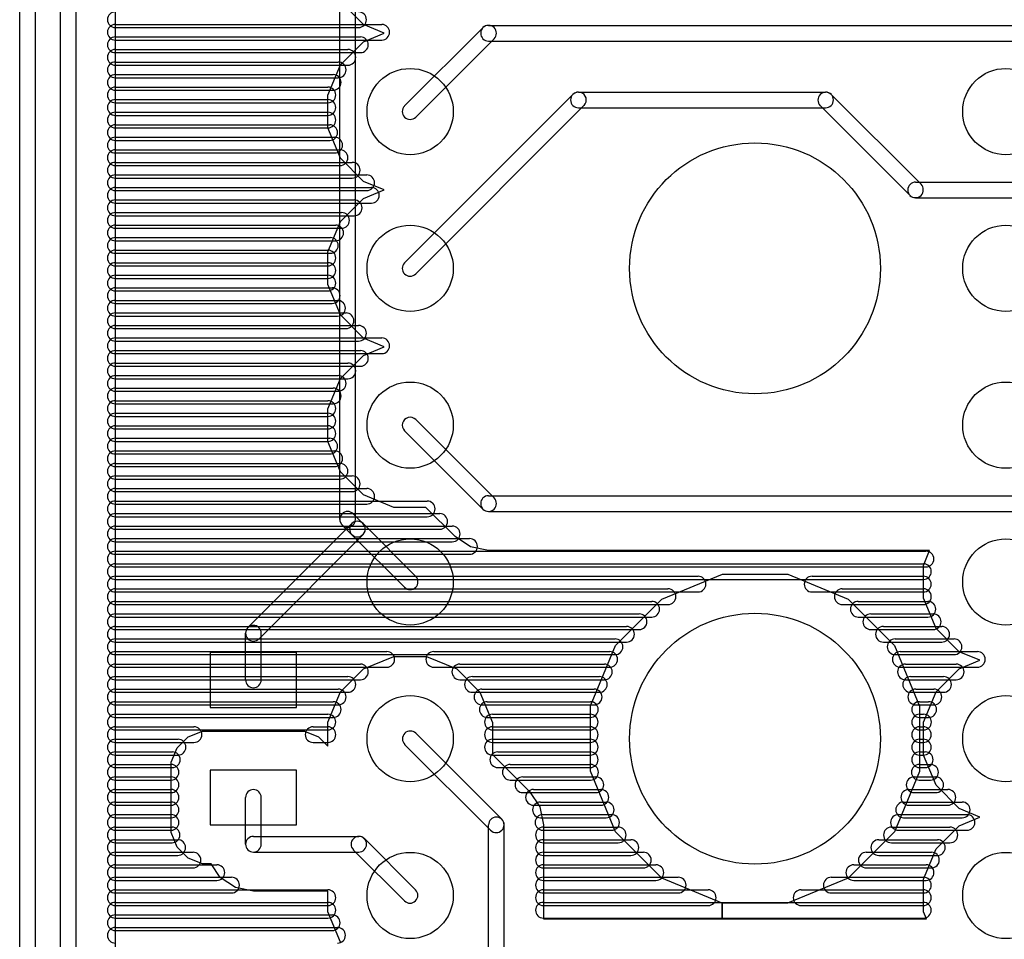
# Model space of a CAD drawing. Extents: x 4625 to 28175, y 45595 to 78045.
# Tile 10 of 28: x 16209 to 22491, y 51990 to 57856. Entities that reach past the tile are written whole.
import ezdxf

# ---------------------------------------------------------------- set-up
doc = ezdxf.new("R2010")
doc.units = 0
doc.layers.add('BLACK', color=1, linetype='CONTINUOUS')

msp = doc.modelspace()

# ---------------------------------------------------------------- linework, layer by layer
at = {"layer": 'BLACK'}
for p, q in [((16469, 50862), (16469, 61976)), ((16569, 50862), (16569, 61976)), ((16819, 61976), (16819, 50987)), ((16209, 50712), (16209, 61870)), ((16309, 50712), (16309, 61870)), ((18251, 54669), (18251, 58871)), ((18351, 54669), (18351, 58871)), ((18402, 57825), (18255, 57973)), ((16819, 57826), (18519, 57826)), ((16819, 57826), (18519, 57826)), ((16819, 57826), (18519, 57826)), ((16819, 57806), (18371, 57806)), ((16819, 57806), (18371, 57806)), ((16819, 57806), (18371, 57806)), ((18535, 57770), (18402, 57825)), ((19164, 57805), (18665, 57306)), ((19200, 57820), (25000, 57820)), ((16819, 57746), (18383, 57746)), ((16819, 57746), (18383, 57746)), ((16819, 57746), (18383, 57746)), ((18403, 57715), (18535, 57770)), ((19235, 57734), (18736, 57235)), ((16819, 57726), (18519, 57726)), ((16819, 57726), (18519, 57726)), ((16819, 57726), (18519, 57726)), ((16819, 57666), (18303, 57666)), ((16819, 57666), (18303, 57666)), ((16819, 57666), (18303, 57666)), ((18255, 57568), (18403, 57715)), ((19200, 57720), (25000, 57720)), ((16819, 57646), (18383, 57646)), ((16819, 57646), (18383, 57646)), ((16819, 57646), (18383, 57646)), ((16819, 57586), (18241, 57586)), ((16819, 57586), (18241, 57586)), ((16819, 57586), (18241, 57586)), ((16819, 57566), (18303, 57566)), ((16819, 57566), (18303, 57566)), ((16819, 57566), (18303, 57566)), ((18175, 57375), (18255, 57568)), ((16819, 57506), (18209, 57506)), ((16819, 57506), (18209, 57506)), ((16819, 57506), (18209, 57506)), ((16819, 57486), (18241, 57486)), ((16819, 57486), (18241, 57486)), ((16819, 57486), (18241, 57486)), ((16819, 57426), (18175, 57426)), ((16819, 57426), (18175, 57426)), ((16819, 57426), (18175, 57426)), ((16819, 57406), (18209, 57406)), ((16819, 57406), (18209, 57406)), ((16819, 57406), (18209, 57406)), ((18175, 57166), (18175, 57375)), ((18665, 56306), (19738, 57379)), ((19774, 57394), (21350, 57394)), ((21387, 57379), (21960, 56806)), ((16819, 57346), (18175, 57346)), ((16819, 57346), (18175, 57346)), ((16819, 57346), (18175, 57346)), ((16819, 57326), (18175, 57326)), ((16819, 57326), (18175, 57326)), ((16819, 57326), (18175, 57326)), ((18736, 56235), (19809, 57308)), ((19774, 57294), (21350, 57294)), ((21316, 57308), (21889, 56735)), ((16819, 57266), (18175, 57266)), ((16819, 57266), (18175, 57266)), ((16819, 57266), (18175, 57266)), ((16819, 57246), (18175, 57246)), ((16819, 57246), (18175, 57246)), ((16819, 57246), (18175, 57246)), ((16819, 57186), (18187, 57186)), ((16819, 57186), (18187, 57186)), ((16819, 57186), (18187, 57186)), ((16819, 57166), (18175, 57166)), ((16819, 57166), (18175, 57166)), ((16819, 57166), (18175, 57166)), ((18255, 56973), (18175, 57166)), ((16819, 57106), (18219, 57106)), ((16819, 57106), (18219, 57106)), ((16819, 57106), (18219, 57106)), ((16819, 57086), (18187, 57086)), ((16819, 57086), (18187, 57086)), ((16819, 57086), (18187, 57086)), ((16819, 57026), (18253, 57026)), ((16819, 57026), (18253, 57026)), ((16819, 57026), (18253, 57026)), ((16819, 57006), (18219, 57006)), ((16819, 57006), (18219, 57006)), ((16819, 57006), (18219, 57006)), ((16819, 56946), (18331, 56946)), ((16819, 56946), (18331, 56946)), ((16819, 56946), (18331, 56946)), ((16819, 56926), (18253, 56926)), ((16819, 56926), (18253, 56926)), ((16819, 56926), (18253, 56926)), ((18402, 56825), (18255, 56973)), ((16819, 56866), (18423, 56866)), ((16819, 56866), (18423, 56866)), ((16819, 56866), (18423, 56866)), ((16819, 56846), (18331, 56846)), ((16819, 56846), (18331, 56846)), ((16819, 56846), (18331, 56846)), ((16819, 56786), (18453, 56786)), ((16819, 56786), (18453, 56786)), ((16819, 56786), (18453, 56786)), ((18535, 56770), (18402, 56825)), ((21925, 56820), (24999, 56820)), ((16819, 56766), (18423, 56766)), ((16819, 56766), (18423, 56766)), ((16819, 56766), (18423, 56766)), ((18403, 56715), (18535, 56770)), ((16819, 56706), (18343, 56706)), ((16819, 56706), (18343, 56706)), ((16819, 56706), (18343, 56706)), ((16819, 56686), (18453, 56686)), ((16819, 56686), (18453, 56686)), ((16819, 56686), (18453, 56686)), ((18255, 56568), (18403, 56715)), ((21925, 56720), (24999, 56720)), ((16819, 56626), (18263, 56626)), ((16819, 56626), (18263, 56626)), ((16819, 56626), (18263, 56626)), ((16819, 56606), (18343, 56606)), ((16819, 56606), (18343, 56606)), ((16819, 56606), (18343, 56606)), ((16819, 56546), (18225, 56546)), ((16819, 56546), (18225, 56546)), ((16819, 56546), (18225, 56546)), ((18175, 56375), (18255, 56568)), ((16819, 56526), (18263, 56526)), ((16819, 56526), (18263, 56526)), ((16819, 56526), (18263, 56526)), ((16819, 56466), (18191, 56466)), ((16819, 56466), (18191, 56466)), ((16819, 56466), (18191, 56466)), ((16819, 56446), (18225, 56446)), ((16819, 56446), (18225, 56446)), ((16819, 56446), (18225, 56446)), ((16819, 56386), (18175, 56386)), ((16819, 56386), (18175, 56386)), ((16819, 56386), (18175, 56386)), ((16819, 56366), (18191, 56366)), ((16819, 56366), (18191, 56366)), ((16819, 56366), (18191, 56366)), ((18175, 56166), (18175, 56375)), ((16819, 56306), (18175, 56306)), ((16819, 56306), (18175, 56306)), ((16819, 56306), (18175, 56306)), ((16819, 56286), (18175, 56286)), ((16819, 56286), (18175, 56286)), ((16819, 56286), (18175, 56286)), ((16819, 56226), (18175, 56226)), ((16819, 56226), (18175, 56226)), ((16819, 56226), (18175, 56226)), ((16819, 56206), (18175, 56206)), ((16819, 56206), (18175, 56206)), ((16819, 56206), (18175, 56206)), ((18255, 55973), (18175, 56166)), ((16819, 56146), (18203, 56146)), ((16819, 56146), (18203, 56146)), ((16819, 56146), (18203, 56146)), ((16819, 56126), (18175, 56126)), ((16819, 56126), (18175, 56126)), ((16819, 56126), (18175, 56126)), ((16819, 56066), (18237, 56066)), ((16819, 56066), (18237, 56066)), ((16819, 56066), (18237, 56066)), ((16819, 56046), (18203, 56046)), ((16819, 56046), (18203, 56046)), ((16819, 56046), (18203, 56046)), ((16819, 55986), (18291, 55986)), ((16819, 55986), (18291, 55986)), ((16819, 55986), (18291, 55986)), ((18402, 55825), (18255, 55973)), ((16819, 55966), (18237, 55966)), ((16819, 55966), (18237, 55966)), ((16819, 55966), (18237, 55966)), ((16819, 55906), (18371, 55906)), ((16819, 55906), (18371, 55906)), ((16819, 55906), (18371, 55906)), ((16819, 55886), (18291, 55886)), ((16819, 55886), (18291, 55886)), ((16819, 55886), (18291, 55886)), ((16819, 55826), (18519, 55826)), ((16819, 55826), (18519, 55826)), ((16819, 55826), (18519, 55826)), ((16819, 55806), (18371, 55806)), ((16819, 55806), (18371, 55806)), ((16819, 55806), (18371, 55806)), ((18535, 55770), (18402, 55825)), ((16819, 55746), (18383, 55746)), ((16819, 55746), (18383, 55746)), ((16819, 55746), (18383, 55746)), ((16819, 55726), (18519, 55726)), ((16819, 55726), (18519, 55726)), ((16819, 55726), (18519, 55726)), ((18403, 55715), (18535, 55770)), ((16819, 55666), (18303, 55666)), ((16819, 55666), (18303, 55666)), ((16819, 55666), (18303, 55666)), ((18255, 55568), (18403, 55715)), ((16819, 55646), (18383, 55646)), ((16819, 55646), (18383, 55646)), ((16819, 55646), (18383, 55646)), ((16819, 55586), (18241, 55586)), ((16819, 55586), (18241, 55586)), ((16819, 55586), (18241, 55586)), ((16819, 55566), (18303, 55566)), ((16819, 55566), (18303, 55566)), ((16819, 55566), (18303, 55566)), ((18175, 55375), (18255, 55568)), ((16819, 55506), (18209, 55506)), ((16819, 55506), (18209, 55506)), ((16819, 55506), (18209, 55506)), ((16819, 55486), (18241, 55486)), ((16819, 55486), (18241, 55486)), ((16819, 55486), (18241, 55486)), ((16819, 55426), (18175, 55426)), ((16819, 55426), (18175, 55426)), ((16819, 55426), (18175, 55426)), ((16819, 55406), (18209, 55406)), ((16819, 55406), (18209, 55406)), ((16819, 55406), (18209, 55406)), ((16819, 55346), (18175, 55346)), ((16819, 55346), (18175, 55346)), ((16819, 55346), (18175, 55346)), ((18175, 55166), (18175, 55375)), ((16819, 55326), (18175, 55326)), ((16819, 55326), (18175, 55326)), ((16819, 55326), (18175, 55326)), ((19235, 54806), (18736, 55305)), ((16819, 55266), (18175, 55266)), ((16819, 55266), (18175, 55266)), ((16819, 55266), (18175, 55266)), ((16819, 55246), (18175, 55246)), ((16819, 55246), (18175, 55246)), ((16819, 55246), (18175, 55246)), ((19164, 54735), (18665, 55234)), ((16819, 55186), (18187, 55186)), ((16819, 55186), (18187, 55186)), ((16819, 55186), (18187, 55186)), ((16819, 55166), (18175, 55166)), ((16819, 55166), (18175, 55166)), ((16819, 55166), (18175, 55166)), ((18255, 54973), (18175, 55166)), ((16819, 55106), (18219, 55106)), ((16819, 55106), (18219, 55106)), ((16819, 55106), (18219, 55106)), ((16819, 55086), (18187, 55086)), ((16819, 55086), (18187, 55086)), ((16819, 55086), (18187, 55086)), ((16819, 55026), (18253, 55026)), ((16819, 55026), (18253, 55026)), ((16819, 55026), (18253, 55026)), ((16819, 55006), (18219, 55006)), ((16819, 55006), (18219, 55006)), ((16819, 55006), (18219, 55006)), ((18402, 54825), (18255, 54973)), ((16819, 54946), (18331, 54946)), ((16819, 54946), (18331, 54946)), ((16819, 54946), (18331, 54946)), ((16819, 54926), (18253, 54926)), ((16819, 54926), (18253, 54926)), ((16819, 54926), (18253, 54926)), ((16819, 54866), (18423, 54866)), ((16819, 54866), (18423, 54866)), ((16819, 54866), (18423, 54866)), ((16819, 54846), (18331, 54846)), ((16819, 54846), (18331, 54846)), ((16819, 54846), (18331, 54846)), ((16819, 54786), (18809, 54786)), ((16819, 54786), (18809, 54786)), ((16819, 54786), (18809, 54786)), ((18595, 54745), (18402, 54825)), ((19200, 54820), (25000, 54820)), ((16819, 54766), (18423, 54766)), ((16819, 54766), (18423, 54766)), ((16819, 54766), (18423, 54766)), ((18801, 54745), (18595, 54745)), ((18987, 54559), (18801, 54745)), ((19200, 54720), (25000, 54720)), ((16819, 54706), (18889, 54706)), ((16819, 54706), (18889, 54706)), ((16819, 54706), (18889, 54706)), ((16819, 54686), (18809, 54686)), ((16819, 54686), (18809, 54686)), ((16819, 54686), (18809, 54686)), ((18336, 54705), (18398, 54643)), ((16819, 54626), (18969, 54626)), ((16819, 54626), (18969, 54626)), ((16819, 54626), (18969, 54626)), ((16819, 54606), (18889, 54606)), ((16819, 54606), (18889, 54606)), ((16819, 54606), (18889, 54606)), ((17665, 53979), (18328, 54642)), ((18266, 54633), (18328, 54571)), ((18400, 54642), (18735, 54307)), ((16819, 54546), (19079, 54546)), ((16819, 54546), (19079, 54546)), ((16819, 54546), (19079, 54546)), ((16819, 54526), (18969, 54526)), ((16819, 54526), (18969, 54526)), ((16819, 54526), (18969, 54526)), ((17736, 53908), (18399, 54571)), ((18329, 54571), (18664, 54236)), ((19085, 54493), (18987, 54559)), ((16819, 54466), (21991, 54466)), ((16819, 54466), (21991, 54466)), ((16819, 54466), (21991, 54466)), ((19200, 54470), (19085, 54493)), ((22014, 54470), (19200, 54470)), ((21975, 54375), (22014, 54470)), ((16819, 54446), (19079, 54446)), ((16819, 54446), (19079, 54446)), ((16819, 54446), (19079, 54446)), ((16819, 54386), (21975, 54386)), ((16819, 54386), (21975, 54386)), ((16819, 54386), (21975, 54386)), ((16819, 54366), (21991, 54366)), ((16819, 54366), (21991, 54366)), ((16819, 54366), (21991, 54366)), ((21975, 54166), (21975, 54375)), ((16819, 54306), (20537, 54306)), ((16819, 54306), (20537, 54306)), ((16819, 54306), (20537, 54306)), ((16819, 54286), (21975, 54286)), ((16819, 54286), (21975, 54286)), ((16819, 54286), (21975, 54286)), ((20306, 54160), (20692, 54320)), ((20692, 54320), (21110, 54320)), ((21110, 54320), (21495, 54160)), ((21264, 54306), (21974, 54306)), ((21264, 54306), (21974, 54306)), ((21264, 54306), (21974, 54306)), ((16819, 54226), (20345, 54226)), ((16819, 54226), (20345, 54226)), ((16819, 54226), (20345, 54226)), ((21457, 54226), (21975, 54226)), ((21457, 54226), (21975, 54226)), ((21457, 54226), (21975, 54226)), ((16819, 54206), (20537, 54206)), ((16819, 54206), (20537, 54206)), ((16819, 54206), (20537, 54206)), ((20010, 53865), (20306, 54160)), ((21264, 54206), (21974, 54206)), ((21264, 54206), (21974, 54206)), ((21264, 54206), (21974, 54206)), ((21495, 54160), (21790, 53864)), ((22055, 53973), (21975, 54166)), ((16819, 54146), (20241, 54146)), ((16819, 54146), (20241, 54146)), ((16819, 54146), (20241, 54146)), ((16819, 54126), (20345, 54126)), ((16819, 54126), (20345, 54126)), ((16819, 54126), (20345, 54126)), ((21457, 54126), (21975, 54126)), ((21457, 54126), (21975, 54126)), ((21457, 54126), (21975, 54126)), ((21559, 54146), (22003, 54146)), ((21559, 54146), (22003, 54146)), ((21559, 54146), (22003, 54146)), ((16819, 54066), (20161, 54066)), ((16819, 54066), (20161, 54066)), ((16819, 54066), (20161, 54066)), ((16819, 54046), (20241, 54046)), ((16819, 54046), (20241, 54046)), ((16819, 54046), (20241, 54046)), ((21559, 54046), (22003, 54046)), ((21559, 54046), (22003, 54046)), ((21559, 54046), (22003, 54046)), ((21639, 54066), (22037, 54066)), ((21639, 54066), (22037, 54066)), ((21639, 54066), (22037, 54066)), ((16819, 53986), (20081, 53986)), ((16819, 53986), (20081, 53986)), ((16819, 53986), (20081, 53986)), ((16819, 53966), (20161, 53966)), ((16819, 53966), (20161, 53966)), ((16819, 53966), (20161, 53966)), ((21639, 53966), (22037, 53966)), ((21639, 53966), (22037, 53966)), ((21639, 53966), (22037, 53966)), ((21719, 53986), (22091, 53986)), ((21719, 53986), (22091, 53986)), ((21719, 53986), (22091, 53986)), ((22202, 53825), (22055, 53973)), ((16819, 53906), (20007, 53906)), ((16819, 53906), (20007, 53906)), ((16819, 53906), (20007, 53906)), ((17650, 53645), (17650, 53943)), ((17750, 53645), (17750, 53943)), ((21794, 53906), (22170, 53906)), ((21794, 53906), (22170, 53906)), ((21794, 53906), (22170, 53906)), ((16819, 53886), (20081, 53886)), ((16819, 53886), (20081, 53886)), ((16819, 53886), (20081, 53886)), ((19850, 53480), (20010, 53865)), ((21719, 53886), (22091, 53886)), ((21719, 53886), (22091, 53886)), ((21719, 53886), (22091, 53886)), ((21790, 53864), (21950, 53478)), ((16819, 53826), (18551, 53826)), ((16819, 53826), (18551, 53826)), ((16819, 53826), (18551, 53826)), ((16819, 53806), (20007, 53806)), ((16819, 53806), (20007, 53806)), ((16819, 53806), (20007, 53806)), ((17975, 53820), (17425, 53820)), ((17425, 53820), (17425, 53470)), ((17975, 53470), (17975, 53820)), ((18403, 53715), (18596, 53795)), ((18596, 53795), (18805, 53795)), ((18805, 53795), (18998, 53715)), ((18851, 53826), (19973, 53826)), ((18851, 53826), (19973, 53826)), ((18851, 53826), (19973, 53826)), ((21794, 53806), (22170, 53806)), ((21794, 53806), (22170, 53806)), ((21794, 53806), (22170, 53806)), ((21827, 53826), (22319, 53826)), ((21827, 53826), (22319, 53826)), ((21827, 53826), (22319, 53826)), ((22335, 53770), (22202, 53825)), ((16819, 53746), (18383, 53746)), ((16819, 53746), (18383, 53746)), ((16819, 53746), (18383, 53746)), ((16819, 53726), (18551, 53726)), ((16819, 53726), (18551, 53726)), ((16819, 53726), (18551, 53726)), ((18255, 53568), (18403, 53715)), ((18851, 53726), (19973, 53726)), ((18851, 53726), (19973, 53726)), ((18851, 53726), (19973, 53726)), ((18998, 53715), (19145, 53567)), ((19017, 53746), (19939, 53746)), ((19017, 53746), (19939, 53746)), ((19017, 53746), (19939, 53746)), ((21827, 53726), (22319, 53726)), ((21827, 53726), (22319, 53726)), ((21827, 53726), (22319, 53726)), ((21860, 53746), (22184, 53746)), ((21860, 53746), (22184, 53746)), ((21860, 53746), (22184, 53746)), ((22055, 53568), (22203, 53715)), ((22203, 53715), (22335, 53770)), ((16819, 53666), (18303, 53666)), ((16819, 53666), (18303, 53666)), ((16819, 53666), (18303, 53666)), ((16819, 53646), (18383, 53646)), ((16819, 53646), (18383, 53646)), ((16819, 53646), (18383, 53646)), ((19017, 53646), (19939, 53646)), ((19017, 53646), (19939, 53646)), ((19017, 53646), (19939, 53646)), ((19097, 53666), (19907, 53666)), ((19097, 53666), (19907, 53666)), ((19097, 53666), (19907, 53666)), ((21860, 53646), (22184, 53646)), ((21860, 53646), (22184, 53646)), ((21860, 53646), (22184, 53646)), ((21893, 53666), (22103, 53666)), ((21893, 53666), (22103, 53666)), ((21893, 53666), (22103, 53666)), ((16819, 53586), (18241, 53586)), ((16819, 53586), (18241, 53586)), ((16819, 53586), (18241, 53586)), ((19158, 53586), (19874, 53586)), ((19158, 53586), (19874, 53586)), ((19158, 53586), (19874, 53586)), ((21926, 53586), (22042, 53586)), ((21926, 53586), (22042, 53586)), ((21926, 53586), (22042, 53586)), ((16819, 53566), (18303, 53566)), ((16819, 53566), (18303, 53566)), ((16819, 53566), (18303, 53566)), ((18175, 53375), (18255, 53568)), ((19097, 53566), (19907, 53566)), ((19097, 53566), (19907, 53566)), ((19097, 53566), (19907, 53566)), ((19145, 53567), (19225, 53374)), ((21893, 53566), (22103, 53566)), ((21893, 53566), (22103, 53566)), ((21893, 53566), (22103, 53566)), ((21975, 53375), (22055, 53568)), ((16819, 53506), (18209, 53506)), ((16819, 53506), (18209, 53506)), ((16819, 53506), (18209, 53506)), ((16819, 53486), (18241, 53486)), ((16819, 53486), (18241, 53486)), ((16819, 53486), (18241, 53486)), ((17425, 53470), (17975, 53470)), ((19158, 53486), (19874, 53486)), ((19158, 53486), (19874, 53486)), ((19158, 53486), (19874, 53486)), ((19192, 53506), (19850, 53506)), ((19192, 53506), (19850, 53506)), ((19192, 53506), (19850, 53506)), ((19850, 53062), (19850, 53480)), ((21926, 53486), (22042, 53486)), ((21926, 53486), (22042, 53486)), ((21926, 53486), (22042, 53486)), ((21950, 53506), (22008, 53506)), ((21950, 53506), (22008, 53506)), ((21950, 53506), (22008, 53506)), ((21950, 53478), (21950, 53060)), ((16819, 53426), (18175, 53426)), ((16819, 53426), (18175, 53426)), ((16819, 53426), (18175, 53426)), ((16819, 53406), (18209, 53406)), ((16819, 53406), (18209, 53406)), ((16819, 53406), (18209, 53406)), ((19192, 53406), (19850, 53406)), ((19192, 53406), (19850, 53406)), ((19192, 53406), (19850, 53406)), ((19225, 53426), (19849, 53426)), ((19225, 53426), (19849, 53426)), ((19225, 53426), (19849, 53426)), ((21950, 53426), (21976, 53426)), ((21950, 53426), (21976, 53426)), ((21950, 53426), (21976, 53426)), ((21950, 53406), (22008, 53406)), ((21950, 53406), (22008, 53406)), ((21950, 53406), (22008, 53406)), ((16819, 53346), (17321, 53346)), ((16819, 53346), (17321, 53346)), ((16819, 53346), (17321, 53346)), ((18081, 53346), (18175, 53346)), ((18081, 53346), (18175, 53346)), ((18081, 53346), (18175, 53346)), ((18175, 53222), (18175, 53375)), ((19225, 53374), (19225, 53170)), ((19225, 53346), (19849, 53346)), ((19225, 53346), (19849, 53346)), ((19225, 53346), (19849, 53346)), ((21950, 53346), (21974, 53346)), ((21950, 53346), (21974, 53346)), ((21950, 53346), (21974, 53346)), ((21975, 53166), (21975, 53375)), ((16819, 53326), (18175, 53326)), ((16819, 53326), (18175, 53326)), ((16819, 53326), (18175, 53326)), ((17214, 53211), (17284, 53281)), ((17284, 53281), (17376, 53319)), ((17376, 53319), (18025, 53319)), ((18025, 53319), (18116, 53281)), ((18116, 53281), (18175, 53222)), ((18736, 53305), (19285, 52756)), ((19225, 53326), (19849, 53326)), ((19225, 53326), (19849, 53326)), ((19225, 53326), (19849, 53326)), ((21950, 53326), (21976, 53326)), ((21950, 53326), (21976, 53326)), ((21950, 53326), (21976, 53326)), ((16819, 53266), (17219, 53266)), ((16819, 53266), (17219, 53266)), ((16819, 53266), (17219, 53266)), ((16819, 53246), (17321, 53246)), ((16819, 53246), (17321, 53246)), ((16819, 53246), (17321, 53246)), ((17176, 53120), (17214, 53211)), ((18081, 53246), (18175, 53246)), ((18081, 53246), (18175, 53246)), ((18081, 53246), (18175, 53246)), ((18665, 53234), (19214, 52685)), ((19225, 53266), (19849, 53266)), ((19225, 53266), (19849, 53266)), ((19225, 53266), (19849, 53266)), ((19225, 53246), (19849, 53246)), ((19225, 53246), (19849, 53246)), ((19225, 53246), (19849, 53246)), ((21950, 53266), (21974, 53266)), ((21950, 53266), (21974, 53266)), ((21950, 53266), (21974, 53266)), ((21950, 53246), (21974, 53246)), ((21950, 53246), (21974, 53246)), ((21950, 53246), (21974, 53246)), ((16819, 53186), (17183, 53186)), ((16819, 53186), (17183, 53186)), ((16819, 53186), (17183, 53186)), ((16819, 53166), (17219, 53166)), ((16819, 53166), (17219, 53166)), ((16819, 53166), (17219, 53166)), ((19225, 53170), (19462, 52933)), ((19225, 53166), (19849, 53166)), ((19225, 53166), (19849, 53166)), ((19225, 53166), (19849, 53166)), ((19259, 53186), (19849, 53186)), ((19259, 53186), (19849, 53186)), ((19259, 53186), (19849, 53186)), ((21950, 53186), (21986, 53186)), ((21950, 53186), (21986, 53186)), ((21950, 53186), (21986, 53186)), ((21950, 53166), (21974, 53166)), ((21950, 53166), (21974, 53166)), ((21950, 53166), (21974, 53166)), ((22055, 52973), (21975, 53166)), ((16819, 53106), (17175, 53106)), ((16819, 53106), (17175, 53106)), ((16819, 53106), (17175, 53106)), ((16819, 53086), (17183, 53086)), ((16819, 53086), (17183, 53086)), ((16819, 53086), (17183, 53086)), ((17176, 52671), (17176, 53120)), ((19259, 53086), (19849, 53086)), ((19259, 53086), (19849, 53086)), ((19259, 53086), (19849, 53086)), ((19339, 53106), (19851, 53106)), ((19339, 53106), (19851, 53106)), ((19339, 53106), (19851, 53106)), ((21948, 53106), (22020, 53106)), ((21948, 53106), (22020, 53106)), ((21948, 53106), (22020, 53106)), ((21950, 53086), (21986, 53086)), ((21950, 53086), (21986, 53086)), ((21950, 53086), (21986, 53086)), ((16819, 53026), (17175, 53026)), ((16819, 53026), (17175, 53026)), ((16819, 53026), (17175, 53026)), ((17975, 53070), (17425, 53070)), ((17425, 53070), (17425, 52720)), ((17975, 52720), (17975, 53070)), ((19419, 53026), (19885, 53026)), ((19419, 53026), (19885, 53026)), ((19419, 53026), (19885, 53026)), ((20010, 52676), (19850, 53062)), ((21950, 53060), (21790, 52675)), ((21915, 53026), (22053, 53026)), ((21915, 53026), (22053, 53026)), ((21915, 53026), (22053, 53026)), ((16819, 53006), (17175, 53006)), ((16819, 53006), (17175, 53006)), ((16819, 53006), (17175, 53006)), ((19339, 53006), (19851, 53006)), ((19339, 53006), (19851, 53006)), ((19339, 53006), (19851, 53006)), ((21948, 53006), (22020, 53006)), ((21948, 53006), (22020, 53006)), ((21948, 53006), (22020, 53006)), ((22202, 52825), (22055, 52973)), ((16819, 52946), (17175, 52946)), ((16819, 52946), (17175, 52946)), ((16819, 52946), (17175, 52946)), ((16819, 52926), (17175, 52926)), ((16819, 52926), (17175, 52926)), ((16819, 52926), (17175, 52926)), ((17650, 52597), (17650, 52895)), ((17750, 52597), (17750, 52895)), ((19419, 52926), (19885, 52926)), ((19419, 52926), (19885, 52926)), ((19419, 52926), (19885, 52926)), ((19462, 52933), (19527, 52835)), ((19487, 52946), (19917, 52946)), ((19487, 52946), (19917, 52946)), ((19487, 52946), (19917, 52946)), ((21881, 52946), (22131, 52946)), ((21881, 52946), (22131, 52946)), ((21881, 52946), (22131, 52946)), ((21915, 52926), (22053, 52926)), ((21915, 52926), (22053, 52926)), ((21915, 52926), (22053, 52926)), ((16819, 52866), (17175, 52866)), ((16819, 52866), (17175, 52866)), ((16819, 52866), (17175, 52866)), ((16819, 52846), (17175, 52846)), ((16819, 52846), (17175, 52846)), ((16819, 52846), (17175, 52846)), ((19487, 52846), (19917, 52846)), ((19487, 52846), (19917, 52846)), ((19487, 52846), (19917, 52846)), ((19527, 52835), (19550, 52720)), ((19531, 52866), (19951, 52866)), ((19531, 52866), (19951, 52866)), ((19531, 52866), (19951, 52866)), ((21848, 52866), (22222, 52866)), ((21848, 52866), (22222, 52866)), ((21848, 52866), (22222, 52866)), ((21881, 52846), (22131, 52846)), ((21881, 52846), (22131, 52846)), ((21881, 52846), (22131, 52846)), ((16819, 52786), (17175, 52786)), ((16819, 52786), (17175, 52786)), ((16819, 52786), (17175, 52786)), ((16819, 52766), (17175, 52766)), ((16819, 52766), (17175, 52766)), ((16819, 52766), (17175, 52766)), ((19531, 52766), (19951, 52766)), ((19531, 52766), (19951, 52766)), ((19531, 52766), (19951, 52766)), ((19547, 52786), (19985, 52786)), ((19547, 52786), (19985, 52786)), ((19547, 52786), (19985, 52786)), ((21815, 52786), (22253, 52786)), ((21815, 52786), (22253, 52786)), ((21815, 52786), (22253, 52786)), ((21848, 52766), (22222, 52766)), ((21848, 52766), (22222, 52766)), ((21848, 52766), (22222, 52766)), ((22335, 52770), (22202, 52825)), ((22203, 52715), (22335, 52770)), ((16819, 52706), (17181, 52706)), ((16819, 52706), (17181, 52706)), ((16819, 52706), (17181, 52706)), ((17425, 52720), (17975, 52720)), ((19200, 51820), (19200, 52720)), ((19300, 51820), (19300, 52720)), ((19550, 52720), (19550, 52120)), ((19550, 52706), (20028, 52706)), ((19550, 52706), (20028, 52706)), ((19550, 52706), (20028, 52706)), ((21770, 52706), (22144, 52706)), ((21770, 52706), (22144, 52706)), ((21770, 52706), (22144, 52706)), ((22055, 52568), (22203, 52715)), ((16819, 52686), (17175, 52686)), ((16819, 52686), (17175, 52686)), ((16819, 52686), (17175, 52686)), ((17214, 52579), (17176, 52671)), ((17700, 52647), (18372, 52647)), ((19547, 52686), (19985, 52686)), ((19547, 52686), (19985, 52686)), ((19547, 52686), (19985, 52686)), ((20305, 52380), (20010, 52676)), ((21790, 52675), (21494, 52380)), ((21815, 52686), (22253, 52686)), ((21815, 52686), (22253, 52686)), ((21815, 52686), (22253, 52686)), ((16819, 52626), (17217, 52626)), ((16819, 52626), (17217, 52626)), ((16819, 52626), (17217, 52626)), ((16819, 52606), (17181, 52606)), ((16819, 52606), (17181, 52606)), ((16819, 52606), (17181, 52606)), ((17284, 52509), (17214, 52579)), ((18408, 52633), (18735, 52306)), ((19550, 52626), (20108, 52626)), ((19550, 52626), (20108, 52626)), ((19550, 52626), (20108, 52626)), ((19550, 52606), (20028, 52606)), ((19550, 52606), (20028, 52606)), ((19550, 52606), (20028, 52606)), ((21690, 52626), (22064, 52626)), ((21690, 52626), (22064, 52626)), ((21690, 52626), (22064, 52626)), ((21770, 52606), (22144, 52606)), ((21770, 52606), (22144, 52606)), ((21770, 52606), (22144, 52606)), ((16819, 52546), (17315, 52546)), ((16819, 52546), (17315, 52546)), ((16819, 52546), (17315, 52546)), ((16819, 52526), (17217, 52526)), ((16819, 52526), (17217, 52526)), ((16819, 52526), (17217, 52526)), ((17700, 52547), (18372, 52547)), ((18337, 52562), (18664, 52235)), ((19550, 52546), (20188, 52546)), ((19550, 52546), (20188, 52546)), ((19550, 52546), (20188, 52546)), ((19550, 52526), (20108, 52526)), ((19550, 52526), (20108, 52526)), ((19550, 52526), (20108, 52526)), ((21610, 52546), (22026, 52546)), ((21610, 52546), (22026, 52546)), ((21610, 52546), (22026, 52546)), ((21690, 52526), (22064, 52526)), ((21690, 52526), (22064, 52526)), ((21690, 52526), (22064, 52526)), ((21975, 52375), (22055, 52568)), ((16819, 52466), (17467, 52466)), ((16819, 52466), (17467, 52466)), ((16819, 52466), (17467, 52466)), ((17375, 52471), (17284, 52509)), ((17430, 52471), (17375, 52471)), ((17488, 52385), (17430, 52471)), ((19550, 52466), (20268, 52466)), ((19550, 52466), (20268, 52466)), ((19550, 52466), (20268, 52466)), ((21530, 52466), (21992, 52466)), ((21530, 52466), (21992, 52466)), ((21530, 52466), (21992, 52466)), ((16819, 52446), (17315, 52446)), ((16819, 52446), (17315, 52446)), ((16819, 52446), (17315, 52446)), ((19550, 52446), (20188, 52446)), ((19550, 52446), (20188, 52446)), ((19550, 52446), (20188, 52446)), ((21610, 52446), (22026, 52446)), ((21610, 52446), (22026, 52446)), ((21610, 52446), (22026, 52446)), ((16819, 52386), (17561, 52386)), ((16819, 52386), (17561, 52386)), ((16819, 52386), (17561, 52386)), ((16819, 52366), (17467, 52366)), ((16819, 52366), (17467, 52366)), ((16819, 52366), (17467, 52366)), ((17585, 52320), (17488, 52385)), ((19550, 52386), (20410, 52386)), ((19550, 52386), (20410, 52386)), ((19550, 52386), (20410, 52386)), ((19550, 52366), (20268, 52366)), ((19550, 52366), (20268, 52366)), ((19550, 52366), (20268, 52366)), ((20690, 52220), (20305, 52380)), ((21494, 52380), (21108, 52220)), ((21387, 52386), (21975, 52386)), ((21387, 52386), (21975, 52386)), ((21387, 52386), (21975, 52386)), ((21530, 52366), (21992, 52366)), ((21530, 52366), (21992, 52366)), ((21530, 52366), (21992, 52366)), ((21975, 52166), (21975, 52375)), ((16819, 52306), (18175, 52306)), ((16819, 52306), (18175, 52306)), ((16819, 52306), (18175, 52306)), ((16819, 52286), (17561, 52286)), ((16819, 52286), (17561, 52286)), ((16819, 52286), (17561, 52286)), ((17700, 52297), (17585, 52320)), ((18175, 52297), (17700, 52297)), ((18175, 52166), (18175, 52297)), ((19550, 52306), (20602, 52306)), ((19550, 52306), (20602, 52306)), ((19550, 52306), (20602, 52306)), ((19550, 52286), (20410, 52286)), ((19550, 52286), (20410, 52286)), ((19550, 52286), (20410, 52286)), ((21194, 52306), (21974, 52306)), ((21194, 52306), (21974, 52306)), ((21194, 52306), (21974, 52306)), ((21387, 52286), (21975, 52286)), ((21387, 52286), (21975, 52286)), ((21387, 52286), (21975, 52286)), ((16819, 52226), (18175, 52226)), ((16819, 52226), (18175, 52226)), ((16819, 52226), (18175, 52226)), ((16819, 52206), (18175, 52206)), ((16819, 52206), (18175, 52206)), ((16819, 52206), (18175, 52206)), ((19550, 52226), (21974, 52226)), ((19550, 52226), (21974, 52226)), ((19550, 52226), (21974, 52226)), ((19550, 52206), (20602, 52206)), ((19550, 52206), (20602, 52206)), ((19550, 52206), (20602, 52206)), ((20690, 52120), (20690, 52220)), ((21108, 52220), (20690, 52220)), ((20690, 52220), (20690, 52120)), ((21194, 52206), (21974, 52206)), ((21194, 52206), (21974, 52206)), ((21194, 52206), (21974, 52206)), ((16819, 52146), (18203, 52146)), ((16819, 52146), (18203, 52146)), ((16819, 52146), (18203, 52146)), ((18255, 51973), (18175, 52166)), ((21994, 52120), (21975, 52166)), ((16819, 52126), (18175, 52126)), ((16819, 52126), (18175, 52126)), ((16819, 52126), (18175, 52126)), ((19550, 52126), (21974, 52126)), ((19550, 52126), (21974, 52126)), ((19550, 52126), (21974, 52126)), ((19550, 52120), (20690, 52120)), ((20690, 52120), (21994, 52120)), ((16819, 52066), (18237, 52066)), ((16819, 52066), (18237, 52066)), ((16819, 52066), (18237, 52066)), ((16819, 52046), (18203, 52046)), ((16819, 52046), (18203, 52046)), ((16819, 52046), (18203, 52046))]:
    msp.add_line(p, q, dxfattribs=at)
for centre, radius in [((18700, 57270), 275), ((22500, 57270), 275), ((20900, 56270), 800), ((18700, 56270), 275), ((22500, 56270), 275), ((18700, 55270), 275), ((22500, 55270), 275), ((18700, 54270), 275), ((22500, 54270), 275), ((20900, 53270), 800), ((18700, 53270), 275), ((22500, 53270), 275), ((18700, 52270), 275), ((22500, 52270), 275)]:
    msp.add_circle(centre, radius, dxfattribs=at)
for centre, start, end in [((16819, 57856), 90, 270), ((16819, 57856), 90, 270), ((16819, 57856), 90, 270), ((18371, 57856), 270, 450), ((18371, 57856), 270, 450), ((18371, 57856), 270, 450), ((16819, 57776), 90, 270), ((16819, 57776), 90, 270), ((16819, 57776), 90, 270), ((18519, 57776), 270, 450), ((18519, 57776), 270, 450), ((18519, 57776), 270, 450), ((19200, 57770), 90, 270), ((19200, 57770), -45, 135), ((16819, 57696), 90, 270), ((16819, 57696), 90, 270), ((16819, 57696), 90, 270), ((18383, 57696), 270, 450), ((18383, 57696), 270, 450), ((18383, 57696), 270, 450), ((16819, 57616), 90, 270), ((16819, 57616), 90, 270), ((16819, 57616), 90, 270), ((18303, 57616), 270, 450), ((18303, 57616), 270, 450), ((18303, 57616), 270, 450), ((16819, 57536), 90, 270), ((16819, 57536), 90, 270), ((16819, 57536), 90, 270), ((18241, 57536), 270, 450), ((18241, 57536), 270, 450), ((18241, 57536), 270, 450), ((16819, 57456), 90, 270), ((16819, 57456), 90, 270), ((16819, 57456), 90, 270), ((18209, 57456), 270, 450), ((18209, 57456), 270, 450), ((18209, 57456), 270, 450), ((16819, 57376), 90, 270), ((16819, 57376), 90, 270), ((16819, 57376), 90, 270), ((18175, 57376), 270, 450), ((18175, 57376), 270, 450), ((18175, 57376), 270, 450), ((19774, 57344), 90, 270), ((19774, 57344), 315, 495), ((21352, 57343), 45, 225), ((21350, 57344), 270, 450), ((16819, 57296), 90, 270), ((16819, 57296), 90, 270), ((16819, 57296), 90, 270), ((18175, 57296), 270, 450), ((18175, 57296), 270, 450), ((18175, 57296), 270, 450), ((18700, 57270), 135, 315), ((16819, 57216), 90, 270), ((16819, 57216), 90, 270), ((16819, 57216), 90, 270), ((18175, 57216), 270, 450), ((18175, 57216), 270, 450), ((18175, 57216), 270, 450), ((16819, 57136), 90, 270), ((16819, 57136), 90, 270), ((16819, 57136), 90, 270), ((18187, 57136), 270, 450), ((18187, 57136), 270, 450), ((18187, 57136), 270, 450), ((16819, 57056), 90, 270), ((16819, 57056), 90, 270), ((16819, 57056), 90, 270), ((18219, 57056), 270, 450), ((18219, 57056), 270, 450), ((18219, 57056), 270, 450), ((16819, 56976), 90, 270), ((16819, 56976), 90, 270), ((16819, 56976), 90, 270), ((18253, 56976), 270, 450), ((18253, 56976), 270, 450), ((18253, 56976), 270, 450), ((16819, 56896), 90, 270), ((16819, 56896), 90, 270), ((16819, 56896), 90, 270), ((18331, 56896), 270, 450), ((18331, 56896), 270, 450), ((18331, 56896), 270, 450), ((16819, 56816), 90, 270), ((16819, 56816), 90, 270), ((16819, 56816), 90, 270), ((18423, 56816), 270, 450), ((18423, 56816), 270, 450), ((18423, 56816), 270, 450), ((16819, 56736), 90, 270), ((16819, 56736), 90, 270), ((16819, 56736), 90, 270), ((18453, 56736), 270, 450), ((18453, 56736), 270, 450), ((18453, 56736), 270, 450), ((21925, 56770), 90, 270), ((21924, 56771), 225, 405), ((16819, 56656), 90, 270), ((16819, 56656), 90, 270), ((16819, 56656), 90, 270), ((18343, 56656), 270, 450), ((18343, 56656), 270, 450), ((18343, 56656), 270, 450), ((16819, 56576), 90, 270), ((16819, 56576), 90, 270), ((16819, 56576), 90, 270), ((18263, 56576), 270, 450), ((18263, 56576), 270, 450), ((18263, 56576), 270, 450), ((16819, 56496), 90, 270), ((16819, 56496), 90, 270), ((16819, 56496), 90, 270), ((18225, 56496), 270, 450), ((18225, 56496), 270, 450), ((18225, 56496), 270, 450), ((16819, 56416), 90, 270), ((16819, 56416), 90, 270), ((16819, 56416), 90, 270), ((18191, 56416), 270, 450), ((18191, 56416), 270, 450), ((18191, 56416), 270, 450), ((16819, 56336), 90, 270), ((16819, 56336), 90, 270), ((16819, 56336), 90, 270), ((18175, 56336), 270, 450), ((18175, 56336), 270, 450), ((18175, 56336), 270, 450), ((16819, 56256), 90, 270), ((16819, 56256), 90, 270), ((16819, 56256), 90, 270), ((18175, 56256), 270, 450), ((18175, 56256), 270, 450), ((18175, 56256), 270, 450), ((18700, 56270), 135, 315), ((16819, 56176), 90, 270), ((16819, 56176), 90, 270), ((16819, 56176), 90, 270), ((18175, 56176), 270, 450), ((18175, 56176), 270, 450), ((18175, 56176), 270, 450), ((16819, 56096), 90, 270), ((16819, 56096), 90, 270), ((16819, 56096), 90, 270), ((18203, 56096), 270, 450), ((18203, 56096), 270, 450), ((18203, 56096), 270, 450), ((16819, 56016), 90, 270), ((16819, 56016), 90, 270), ((16819, 56016), 90, 270), ((18237, 56016), 270, 450), ((18237, 56016), 270, 450), ((18237, 56016), 270, 450), ((16819, 55936), 90, 270), ((16819, 55936), 90, 270), ((16819, 55936), 90, 270), ((18291, 55936), 270, 450), ((18291, 55936), 270, 450), ((18291, 55936), 270, 450), ((16819, 55856), 90, 270), ((16819, 55856), 90, 270), ((16819, 55856), 90, 270), ((18371, 55856), 270, 450), ((18371, 55856), 270, 450), ((18371, 55856), 270, 450), ((16819, 55776), 90, 270), ((16819, 55776), 90, 270), ((16819, 55776), 90, 270), ((18519, 55776), 270, 450), ((18519, 55776), 270, 450), ((18519, 55776), 270, 450), ((16819, 55696), 90, 270), ((16819, 55696), 90, 270), ((16819, 55696), 90, 270), ((18383, 55696), 270, 450), ((18383, 55696), 270, 450), ((18383, 55696), 270, 450), ((16819, 55616), 90, 270), ((16819, 55616), 90, 270), ((16819, 55616), 90, 270), ((18303, 55616), 270, 450), ((18303, 55616), 270, 450), ((18303, 55616), 270, 450), ((16819, 55536), 90, 270), ((16819, 55536), 90, 270), ((16819, 55536), 90, 270), ((18241, 55536), 270, 450), ((18241, 55536), 270, 450), ((18241, 55536), 270, 450), ((16819, 55456), 90, 270), ((16819, 55456), 90, 270), ((16819, 55456), 90, 270), ((18209, 55456), 270, 450), ((18209, 55456), 270, 450), ((18209, 55456), 270, 450), ((16819, 55376), 90, 270), ((16819, 55376), 90, 270), ((16819, 55376), 90, 270), ((18175, 55376), 270, 450), ((18175, 55376), 270, 450), ((18175, 55376), 270, 450), ((16819, 55296), 90, 270), ((16819, 55296), 90, 270), ((16819, 55296), 90, 270), ((18175, 55296), 270, 450), ((18175, 55296), 270, 450), ((18175, 55296), 270, 450), ((18700, 55270), 405, 585), ((16819, 55216), 90, 270), ((16819, 55216), 90, 270), ((16819, 55216), 90, 270), ((18175, 55216), 270, 450), ((18175, 55216), 270, 450), ((18175, 55216), 270, 450), ((16819, 55136), 90, 270), ((16819, 55136), 90, 270), ((16819, 55136), 90, 270), ((18187, 55136), 270, 450), ((18187, 55136), 270, 450), ((18187, 55136), 270, 450), ((16819, 55056), 90, 270), ((16819, 55056), 90, 270), ((16819, 55056), 90, 270), ((18219, 55056), 270, 450), ((18219, 55056), 270, 450), ((18219, 55056), 270, 450), ((16819, 54976), 90, 270), ((16819, 54976), 90, 270), ((16819, 54976), 90, 270), ((18253, 54976), 270, 450), ((18253, 54976), 270, 450), ((18253, 54976), 270, 450), ((16819, 54896), 90, 270), ((16819, 54896), 90, 270), ((16819, 54896), 90, 270), ((18331, 54896), 270, 450), ((18331, 54896), 270, 450), ((18331, 54896), 270, 450), ((16819, 54816), 90, 270), ((16819, 54816), 90, 270), ((16819, 54816), 90, 270), ((18423, 54816), 270, 450), ((18423, 54816), 270, 450), ((18423, 54816), 270, 450), ((16819, 54736), 90, 270), ((16819, 54736), 90, 270), ((16819, 54736), 90, 270), ((18809, 54736), 270, 450), ((18809, 54736), 270, 450), ((18809, 54736), 270, 450), ((19200, 54770), 90, 270), ((19200, 54770), 225, 405), ((18301, 54669), 45, 225), ((16819, 54656), 90, 270), ((16819, 54656), 90, 270), ((16819, 54656), 90, 270), ((18301, 54669), 180, 360), ((18364, 54607), 45, 225), ((18364, 54607), 315, 495), ((18889, 54656), 270, 450), ((18889, 54656), 270, 450), ((18889, 54656), 270, 450), ((16819, 54576), 90, 270), ((16819, 54576), 90, 270), ((16819, 54576), 90, 270), ((18363, 54607), 225, 405), ((18969, 54576), 270, 450), ((18969, 54576), 270, 450), ((18969, 54576), 270, 450), ((16819, 54496), 90, 270), ((16819, 54496), 90, 270), ((16819, 54496), 90, 270), ((19079, 54496), 270, 450), ((19079, 54496), 270, 450), ((19079, 54496), 270, 450), ((16819, 54416), 90, 270), ((16819, 54416), 90, 270), ((16819, 54416), 90, 270), ((21991, 54416), 270, 450), ((21991, 54416), 270, 450), ((21991, 54416), 270, 450), ((16819, 54336), 90, 270), ((16819, 54336), 90, 270), ((16819, 54336), 90, 270), ((21975, 54336), 270, 450), ((21975, 54336), 270, 450), ((21975, 54336), 270, 450), ((16819, 54256), 90, 270), ((16819, 54256), 90, 270), ((16819, 54256), 90, 270), ((18700, 54271), 225, 405), ((20537, 54256), 270, 450), ((20537, 54256), 270, 450), ((20537, 54256), 270, 450), ((21264, 54256), 90, 270), ((21264, 54256), 90, 270), ((21264, 54256), 90, 270), ((21974, 54256), 270, 450), ((21974, 54256), 270, 450), ((21974, 54256), 270, 450), ((16819, 54176), 90, 270), ((16819, 54176), 90, 270), ((16819, 54176), 90, 270), ((20345, 54176), 270, 450), ((20345, 54176), 270, 450), ((20345, 54176), 270, 450), ((21457, 54176), 90, 270), ((21457, 54176), 90, 270), ((21457, 54176), 90, 270), ((21975, 54176), 270, 450), ((21975, 54176), 270, 450), ((21975, 54176), 270, 450), ((16819, 54096), 90, 270), ((16819, 54096), 90, 270), ((16819, 54096), 90, 270), ((20241, 54096), 270, 450), ((20241, 54096), 270, 450), ((20241, 54096), 270, 450), ((21559, 54096), 90, 270), ((21559, 54096), 90, 270), ((21559, 54096), 90, 270), ((22003, 54096), 270, 450), ((22003, 54096), 270, 450), ((22003, 54096), 270, 450), ((16819, 54016), 90, 270), ((16819, 54016), 90, 270), ((16819, 54016), 90, 270), ((20161, 54016), 270, 450), ((20161, 54016), 270, 450), ((20161, 54016), 270, 450), ((21639, 54016), 90, 270), ((21639, 54016), 90, 270), ((21639, 54016), 90, 270), ((22037, 54016), 270, 450), ((22037, 54016), 270, 450), ((22037, 54016), 270, 450), ((16819, 53936), 90, 270), ((16819, 53936), 90, 270), ((16819, 53936), 90, 270), ((17700, 53943), 360, 540), ((17700, 53943), 135, 315), ((20081, 53936), 270, 450), ((20081, 53936), 270, 450), ((20081, 53936), 270, 450), ((21719, 53936), 90, 270), ((21719, 53936), 90, 270), ((21719, 53936), 90, 270), ((22091, 53936), 270, 450), ((22091, 53936), 270, 450), ((22091, 53936), 270, 450), ((16819, 53856), 90, 270), ((16819, 53856), 90, 270), ((16819, 53856), 90, 270), ((20007, 53856), 270, 450), ((20007, 53856), 270, 450), ((20007, 53856), 270, 450), ((21794, 53856), 90, 270), ((21794, 53856), 90, 270), ((21794, 53856), 90, 270), ((22170, 53856), 270, 450), ((22170, 53856), 270, 450), ((22170, 53856), 270, 450), ((16819, 53776), 90, 270), ((16819, 53776), 90, 270), ((16819, 53776), 90, 270), ((18551, 53776), 270, 450), ((18551, 53776), 270, 450), ((18551, 53776), 270, 450), ((18851, 53776), 90, 270), ((18851, 53776), 90, 270), ((18851, 53776), 90, 270), ((19973, 53776), 270, 450), ((19973, 53776), 270, 450), ((19973, 53776), 270, 450), ((21827, 53776), 90, 270), ((21827, 53776), 90, 270), ((21827, 53776), 90, 270), ((22319, 53776), 270, 450), ((22319, 53776), 270, 450), ((22319, 53776), 270, 450), ((16819, 53696), 90, 270), ((16819, 53696), 90, 270), ((16819, 53696), 90, 270), ((18383, 53696), 270, 450), ((18383, 53696), 270, 450), ((18383, 53696), 270, 450), ((19017, 53696), 90, 270), ((19017, 53696), 90, 270), ((19017, 53696), 90, 270), ((19939, 53696), 270, 450), ((19939, 53696), 270, 450), ((19939, 53696), 270, 450), ((21860, 53696), 90, 270), ((21860, 53696), 90, 270), ((21860, 53696), 90, 270), ((22184, 53696), 270, 450), ((22184, 53696), 270, 450), ((22184, 53696), 270, 450), ((16819, 53616), 90, 270), ((16819, 53616), 90, 270), ((16819, 53616), 90, 270), ((18303, 53616), 270, 450), ((18303, 53616), 270, 450), ((18303, 53616), 270, 450), ((19097, 53616), 90, 270), ((19097, 53616), 90, 270), ((19097, 53616), 90, 270), ((19907, 53616), 270, 450), ((19907, 53616), 270, 450), ((19907, 53616), 270, 450), ((21893, 53616), 90, 270), ((21893, 53616), 90, 270), ((21893, 53616), 90, 270), ((22103, 53616), 270, 450), ((22103, 53616), 270, 450), ((22103, 53616), 270, 450), ((16819, 53536), 90, 270), ((16819, 53536), 90, 270), ((16819, 53536), 90, 270), ((17700, 53645), 180, 360), ((18241, 53536), 270, 450), ((18241, 53536), 270, 450), ((18241, 53536), 270, 450), ((19158, 53536), 90, 270), ((19158, 53536), 90, 270), ((19158, 53536), 90, 270), ((19874, 53536), 270, 450), ((19874, 53536), 270, 450), ((19874, 53536), 270, 450), ((21926, 53536), 90, 270), ((21926, 53536), 90, 270), ((21926, 53536), 90, 270), ((22042, 53536), 270, 450), ((22042, 53536), 270, 450), ((22042, 53536), 270, 450), ((16819, 53456), 90, 270), ((16819, 53456), 90, 270), ((16819, 53456), 90, 270), ((18209, 53456), 270, 450), ((18209, 53456), 270, 450), ((18209, 53456), 270, 450), ((19192, 53456), 90, 270), ((19192, 53456), 90, 270), ((19192, 53456), 90, 270), ((19850, 53456), 270, 450), ((19850, 53456), 270, 450), ((19850, 53456), 270, 450), ((21950, 53456), 90, 270), ((21950, 53456), 90, 270), ((21950, 53456), 90, 270), ((22008, 53456), 270, 450), ((22008, 53456), 270, 450), ((22008, 53456), 270, 450), ((16819, 53376), 90, 270), ((16819, 53376), 90, 270), ((16819, 53376), 90, 270), ((18175, 53376), 270, 450), ((18175, 53376), 270, 450), ((18175, 53376), 270, 450), ((19225, 53376), 90, 270), ((19225, 53376), 90, 270), ((19225, 53376), 90, 270), ((19849, 53376), 270, 450), ((19849, 53376), 270, 450), ((19849, 53376), 270, 450), ((21950, 53376), 90, 270), ((21950, 53376), 90, 270), ((21950, 53376), 90, 270), ((21976, 53376), 270, 450), ((21976, 53376), 270, 450), ((21976, 53376), 270, 450), ((16819, 53296), 90, 270), ((16819, 53296), 90, 270), ((16819, 53296), 90, 270), ((17321, 53296), 270, 450), ((17321, 53296), 270, 450), ((17321, 53296), 270, 450), ((18081, 53296), 90, 270), ((18081, 53296), 90, 270), ((18081, 53296), 90, 270), ((18175, 53296), 270, 450), ((18175, 53296), 270, 450), ((18175, 53296), 270, 450), ((19225, 53296), 90, 270), ((19225, 53296), 90, 270), ((19225, 53296), 90, 270), ((19849, 53296), 270, 450), ((19849, 53296), 270, 450), ((19849, 53296), 270, 450), ((21950, 53296), 90, 270), ((21950, 53296), 90, 270), ((21950, 53296), 90, 270), ((21974, 53296), 270, 450), ((21974, 53296), 270, 450), ((21974, 53296), 270, 450), ((18701, 53269), 45, 225), ((16819, 53216), 90, 270), ((16819, 53216), 90, 270), ((16819, 53216), 90, 270), ((17219, 53216), 270, 450), ((17219, 53216), 270, 450), ((17219, 53216), 270, 450), ((19225, 53216), 90, 270), ((19225, 53216), 90, 270), ((19225, 53216), 90, 270), ((19849, 53216), 270, 450), ((19849, 53216), 270, 450), ((19849, 53216), 270, 450), ((21950, 53216), 90, 270), ((21950, 53216), 90, 270), ((21950, 53216), 90, 270), ((21974, 53216), 270, 450), ((21974, 53216), 270, 450), ((21974, 53216), 270, 450), ((16819, 53136), 90, 270), ((16819, 53136), 90, 270), ((16819, 53136), 90, 270), ((17183, 53136), 270, 450), ((17183, 53136), 270, 450), ((17183, 53136), 270, 450), ((19259, 53136), 90, 270), ((19259, 53136), 90, 270), ((19259, 53136), 90, 270), ((19849, 53136), 270, 450), ((19849, 53136), 270, 450), ((19849, 53136), 270, 450), ((21950, 53136), 90, 270), ((21950, 53136), 90, 270), ((21950, 53136), 90, 270), ((21986, 53136), 270, 450), ((21986, 53136), 270, 450), ((21986, 53136), 270, 450), ((16819, 53056), 90, 270), ((16819, 53056), 90, 270), ((16819, 53056), 90, 270), ((17175, 53056), 270, 450), ((17175, 53056), 270, 450), ((17175, 53056), 270, 450), ((19339, 53056), 90, 270), ((19339, 53056), 90, 270), ((19339, 53056), 90, 270), ((19851, 53056), 270, 450), ((19851, 53056), 270, 450), ((19851, 53056), 270, 450), ((21948, 53056), 90, 270), ((21948, 53056), 90, 270), ((21948, 53056), 90, 270), ((22020, 53056), 270, 450), ((22020, 53056), 270, 450), ((22020, 53056), 270, 450), ((16819, 52976), 90, 270), ((16819, 52976), 90, 270), ((16819, 52976), 90, 270), ((17175, 52976), 270, 450), ((17175, 52976), 270, 450), ((17175, 52976), 270, 450), ((19419, 52976), 90, 270), ((19419, 52976), 90, 270), ((19419, 52976), 90, 270), ((19885, 52976), 270, 450), ((19885, 52976), 270, 450), ((19885, 52976), 270, 450), ((21915, 52976), 90, 270), ((21915, 52976), 90, 270), ((21915, 52976), 90, 270), ((22053, 52976), 270, 450), ((22053, 52976), 270, 450), ((22053, 52976), 270, 450), ((16819, 52896), 90, 270), ((16819, 52896), 90, 270), ((16819, 52896), 90, 270), ((17175, 52896), 270, 450), ((17175, 52896), 270, 450), ((17175, 52896), 270, 450), ((17700, 52895), 360, 540), ((19487, 52896), 90, 270), ((19487, 52896), 90, 270), ((19487, 52896), 90, 270), ((19917, 52896), 270, 450), ((19917, 52896), 270, 450), ((19917, 52896), 270, 450), ((21881, 52896), 90, 270), ((21881, 52896), 90, 270), ((21881, 52896), 90, 270), ((22131, 52896), 270, 450), ((22131, 52896), 270, 450), ((22131, 52896), 270, 450), ((16819, 52816), 90, 270), ((16819, 52816), 90, 270), ((16819, 52816), 90, 270), ((17175, 52816), 270, 450), ((17175, 52816), 270, 450), ((17175, 52816), 270, 450), ((19531, 52816), 90, 270), ((19531, 52816), 90, 270), ((19531, 52816), 90, 270), ((19951, 52816), 270, 450), ((19951, 52816), 270, 450), ((19951, 52816), 270, 450), ((21848, 52816), 90, 270), ((21848, 52816), 90, 270), ((21848, 52816), 90, 270), ((22222, 52816), 270, 450), ((22222, 52816), 270, 450), ((22222, 52816), 270, 450), ((16819, 52736), 90, 270), ((16819, 52736), 90, 270), ((16819, 52736), 90, 270), ((17175, 52736), 270, 450), ((17175, 52736), 270, 450), ((17175, 52736), 270, 450), ((19250, 52720), 360, 540), ((19547, 52736), 90, 270), ((19547, 52736), 90, 270), ((19547, 52736), 90, 270), ((19985, 52736), 270, 450), ((19985, 52736), 270, 450), ((19985, 52736), 270, 450), ((21815, 52736), 90, 270), ((21815, 52736), 90, 270), ((21815, 52736), 90, 270), ((22253, 52736), 270, 450), ((22253, 52736), 270, 450), ((22253, 52736), 270, 450), ((16819, 52656), 90, 270), ((16819, 52656), 90, 270), ((16819, 52656), 90, 270), ((17181, 52656), 270, 450), ((17181, 52656), 270, 450), ((17181, 52656), 270, 450), ((19249, 52721), 225, 405), ((19550, 52656), 90, 270), ((19550, 52656), 90, 270), ((19550, 52656), 90, 270), ((20028, 52656), 270, 450), ((20028, 52656), 270, 450), ((20028, 52656), 270, 450), ((21770, 52656), 90, 270), ((21770, 52656), 90, 270), ((21770, 52656), 90, 270), ((22144, 52656), 270, 450), ((22144, 52656), 270, 450), ((22144, 52656), 270, 450), ((17700, 52597), 90, 270), ((18373, 52597), 45, 225), ((18372, 52597), 270, 450), ((16819, 52576), 90, 270), ((16819, 52576), 90, 270), ((16819, 52576), 90, 270), ((17217, 52576), 270, 450), ((17217, 52576), 270, 450), ((17217, 52576), 270, 450), ((17700, 52597), 180, 360), ((19550, 52576), 90, 270), ((19550, 52576), 90, 270), ((19550, 52576), 90, 270), ((20108, 52576), 270, 450), ((20108, 52576), 270, 450), ((20108, 52576), 270, 450), ((21690, 52576), 90, 270), ((21690, 52576), 90, 270), ((21690, 52576), 90, 270), ((22064, 52576), 270, 450), ((22064, 52576), 270, 450), ((22064, 52576), 270, 450), ((16819, 52496), 90, 270), ((16819, 52496), 90, 270), ((16819, 52496), 90, 270), ((17315, 52496), 270, 450), ((17315, 52496), 270, 450), ((17315, 52496), 270, 450), ((19550, 52496), 90, 270), ((19550, 52496), 90, 270), ((19550, 52496), 90, 270), ((20188, 52496), 270, 450), ((20188, 52496), 270, 450), ((20188, 52496), 270, 450), ((21610, 52496), 90, 270), ((21610, 52496), 90, 270), ((21610, 52496), 90, 270), ((22026, 52496), 270, 450), ((22026, 52496), 270, 450), ((22026, 52496), 270, 450), ((16819, 52416), 90, 270), ((16819, 52416), 90, 270), ((16819, 52416), 90, 270), ((17467, 52416), 270, 450), ((17467, 52416), 270, 450), ((17467, 52416), 270, 450), ((19550, 52416), 90, 270), ((19550, 52416), 90, 270), ((19550, 52416), 90, 270), ((20268, 52416), 270, 450), ((20268, 52416), 270, 450), ((20268, 52416), 270, 450), ((21530, 52416), 90, 270), ((21530, 52416), 90, 270), ((21530, 52416), 90, 270), ((21992, 52416), 270, 450), ((21992, 52416), 270, 450), ((21992, 52416), 270, 450), ((16819, 52336), 90, 270), ((16819, 52336), 90, 270), ((16819, 52336), 90, 270), ((17561, 52336), 270, 450), ((17561, 52336), 270, 450), ((17561, 52336), 270, 450), ((19550, 52336), 90, 270), ((19550, 52336), 90, 270), ((19550, 52336), 90, 270), ((20410, 52336), 270, 450), ((20410, 52336), 270, 450), ((20410, 52336), 270, 450), ((21387, 52336), 90, 270), ((21387, 52336), 90, 270), ((21387, 52336), 90, 270), ((21975, 52336), 270, 450), ((21975, 52336), 270, 450), ((21975, 52336), 270, 450), ((16819, 52256), 90, 270), ((16819, 52256), 90, 270), ((16819, 52256), 90, 270), ((18175, 52256), 270, 450), ((18175, 52256), 270, 450), ((18175, 52256), 270, 450), ((18699, 52271), 225, 405), ((19550, 52256), 90, 270), ((19550, 52256), 90, 270), ((19550, 52256), 90, 270), ((20602, 52256), 270, 450), ((20602, 52256), 270, 450), ((20602, 52256), 270, 450), ((21194, 52256), 90, 270), ((21194, 52256), 90, 270), ((21194, 52256), 90, 270), ((21974, 52256), 270, 450), ((21974, 52256), 270, 450), ((21974, 52256), 270, 450), ((16819, 52176), 90, 270), ((16819, 52176), 90, 270), ((16819, 52176), 90, 270), ((18175, 52176), 270, 450), ((18175, 52176), 270, 450), ((18175, 52176), 270, 450), ((19550, 52176), 90, 270), ((19550, 52176), 90, 270), ((19550, 52176), 90, 270), ((21974, 52176), 270, 450), ((21974, 52176), 270, 450), ((21974, 52176), 270, 450), ((16819, 52096), 90, 270), ((16819, 52096), 90, 270), ((16819, 52096), 90, 270), ((18203, 52096), 270, 450), ((18203, 52096), 270, 450), ((18203, 52096), 270, 450), ((16819, 52016), 90, 270), ((16819, 52016), 90, 270), ((16819, 52016), 90, 270), ((18237, 52016), 270, 450), ((18237, 52016), 270, 450), ((18237, 52016), 270, 450)]:
    msp.add_arc(centre, 50, start, end, dxfattribs=at)

doc.saveas('drawing.dxf')
